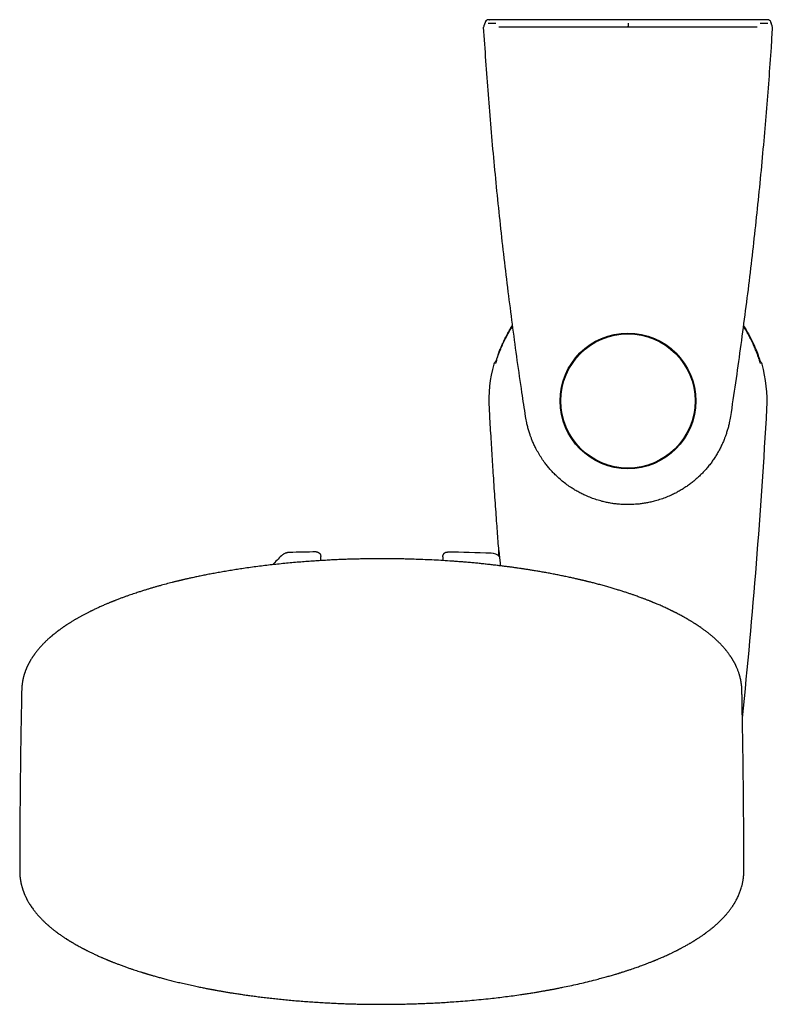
# Model space of a CAD drawing. Header units: millimetres. Extents: x 8 to 641, y 12 to 2274.
# Tile 15 of 32: x 285 to 384, y 937 to 1066. Entities that reach past the tile are written whole.
import ezdxf

# ---------------------------------------------------------------- set-up
doc = ezdxf.new("R2010")
doc.units = ezdxf.units.MM

msp = doc.modelspace()

# ---------------------------------------------------------------- linework, layer by layer
at = {"color": 7, "linetype": 'Continuous', "lineweight": 30}
for p, q in [((346.29, 1065.78), (346.14, 1065.34)), ((346.19, 1065.48), (346.14, 1065.34)), ((346.29, 1065.78), (346.28, 1065.77)), ((346.83, 1066.12), (346.89, 1066.13)), ((359.13, 1065.16), (348.11, 1065.17)), ((365.04, 1065.16), (359.13, 1065.16)), ((370.96, 1065.16), (365.04, 1065.16)), ((381.98, 1065.17), (370.96, 1065.16)), ((383.85, 1065.65), (383.8, 1065.78)), ((383.95, 1065.34), (383.8, 1065.78)), ((347.7, 1021.33), (347.68, 1021.27)), ((347.45, 1020.97), (347.45, 1020.97)), ((382.64, 1020.97), (382.64, 1020.97)), ((346.84, 1015.12), (346.84, 1015.12)), ((324.74, 995.21), (324.74, 995.75)), ((340.74, 995.72), (340.74, 995.21)), ((285.26, 954.67), (285.26, 954.64)), ((380.23, 954.64), (380.23, 954.67))]:
    msp.add_line(p, q, dxfattribs=at)
for radius in [8.9, 8.8]:
    msp.add_circle((365.04, 1016.14), radius, dxfattribs=at)
for centre, radius, start, end in [((346.61, 1065.18), 0.5, 161.3075, 183.5677), ((346.61, 1065.18), 0.5, 161.2867, 183.5677), ((346.76, 1065.62), 0.5, 89.9783, 161.2711), ((346.76, 1065.62), 0.5, 126.9078, 161.2714), ((383.33, 1065.62), 0.5, 18.7299, 90.0217), ((383.33, 1065.62), 0.5, 18.7304, 57.273), ((383.48, 1065.18), 0.5, 356.4323, 18.7129), ((383.48, 1065.18), 0.5, 356.4323, 18.6905), ((347.93, 1020.84), 0.5, 112.2261, 164.6169), ((382.16, 1020.84), 0.5, 15.388, 67.6877), ((365.04, 1016.14), 18.25, 164.6448, 183.2074), ((365.04, 1016.14), 18.25, 356.7926, 15.3552), ((-499.91, 1064.61), 884.56, 354.15843, 356.79257), ((332.74, 982.14), 19, 133.8657, 138.7119), ((332.01, 496.41), 500, 90.903, 91.3024), ((332.01, 496.41), 500, 88.2697, 88.9295), ((347.06, 994.58), 1.6, 45.4316, 88.2697)]:
    msp.add_arc(centre, radius, start, end, dxfattribs=at)
for points, knots in [([(351.61, 1014.08), (351.45, 1015.13), (351.08, 1017.59), (350.52, 1021.46), (349.95, 1025.69), (349.4, 1029.97), (348.87, 1034.31), (348.37, 1038.71), (347.91, 1043.1), (347.48, 1047.5), (347.09, 1051.91), (346.73, 1056.32), (346.4, 1060.73), (346.21, 1063.68), (346.11, 1065.15)], [0, 0, 0, 0, 0.06227, 0.145304, 0.228338, 0.311372, 0.397408, 0.483446, 0.569485, 0.655521, 0.741639, 0.82776, 0.913881, 1, 1, 1, 1]), ([(346.78, 1066.12), (346.78, 1066.12), (346.76, 1066.12), (346.75, 1066.12), (346.73, 1066.12), (346.71, 1066.12), (346.69, 1066.12), (346.67, 1066.11), (346.63, 1066.1), (346.59, 1066.09), (346.56, 1066.08), (346.55, 1066.07)], [0, 0, 0, 0, 0.138548, 0.318645, 0.446478, 0.530226, 0.605508, 0.679972, 0.766181, 0.875805, 1, 1, 1, 1]), ([(346.83, 1066.12), (346.83, 1066.12), (346.81, 1066.12), (346.78, 1066.12), (346.76, 1066.12), (346.73, 1066.12), (346.71, 1066.12), (346.7, 1066.12), (346.69, 1066.12), (346.69, 1066.12)], [0, 0, 0, 0, 0.06583, 0.356938, 0.67858, 0.819865, 0.910838, 0.987062, 1, 1, 1, 1]), ([(346.71, 1065.68), (346.73, 1065.68), (346.76, 1065.68), (346.85, 1065.68), (346.97, 1065.67), (347.12, 1065.67), (347.29, 1065.67), (347.45, 1065.67), (347.59, 1065.67), (347.67, 1065.67), (347.72, 1065.67)], [0, 0, 0, 0, 0.065215, 0.214108, 0.358942, 0.50796, 0.653063, 0.802359, 0.900548, 1, 1, 1, 1]), ([(346.82, 1066.12), (346.81, 1066.12), (346.8, 1066.12), (346.79, 1066.12), (346.79, 1066.12)], [0, 0, 0, 0, 0.48501, 1, 1, 1, 1]), ([(347.8, 1066.13), (347.75, 1066.13), (347.63, 1066.13), (347.46, 1066.13), (347.3, 1066.13), (347.16, 1066.13), (347.03, 1066.13), (346.93, 1066.13), (346.86, 1066.12), (346.84, 1066.12), (346.84, 1066.12)], [0, 0, 0, 0, 0.137454, 0.278945, 0.416391, 0.557718, 0.697326, 0.840634, 0.986959, 1, 1, 1, 1]), ([(382.28, 1066.13), (381.02, 1066.13), (378.5, 1066.13), (374.71, 1066.13), (370.92, 1066.13), (367.59, 1066.13), (364.72, 1066.13), (362.3, 1066.13), (359.88, 1066.13), (357.47, 1066.13), (355.05, 1066.13), (352.64, 1066.13), (350.22, 1066.13), (348.61, 1066.13), (347.8, 1066.13)], [0, 0, 0, 0, 0.109831, 0.219669, 0.329528, 0.439395, 0.509466, 0.579539, 0.649617, 0.719697, 0.789769, 0.859843, 0.92992, 1, 1, 1, 1]), ([(365.06, 1065.67), (365.06, 1065.66), (365.05, 1065.66), (365.05, 1065.63), (365.05, 1065.58), (365.05, 1065.51), (365.05, 1065.41), (365.05, 1065.29), (365.04, 1065.21), (365.04, 1065.16)], [0, 0, 0, 0, 0.100903, 0.201181, 0.306253, 0.419762, 0.588051, 0.779949, 1, 1, 1, 1]), ([(383.97, 1065.15), (383.92, 1064.26), (383.77, 1061.96), (383.51, 1058.23), (383.17, 1053.98), (382.8, 1049.65), (382.39, 1045.26), (381.94, 1040.79), (381.45, 1036.33), (380.93, 1031.87), (380.37, 1027.42), (379.77, 1022.97), (379.15, 1018.52), (378.7, 1015.56), (378.48, 1014.08)], [0, 0, 0, 0, 0.051912, 0.1349453, 0.2179798, 0.3010132, 0.388342, 0.4756735, 0.5630051, 0.6503339, 0.7377491, 0.825167, 0.9125848, 1, 1, 1, 1]), ([(383.19, 1066.13), (383.19, 1066.13), (383.16, 1066.13), (383.07, 1066.13), (382.93, 1066.13), (382.77, 1066.13), (382.6, 1066.13), (382.44, 1066.13), (382.33, 1066.13), (382.28, 1066.13)], [0, 0, 0, 0, 0.036565, 0.214095, 0.384591, 0.55504, 0.715715, 0.876374, 1, 1, 1, 1]), ([(382.37, 1065.67), (382.44, 1065.67), (382.56, 1065.67), (382.74, 1065.67), (382.91, 1065.67), (383.07, 1065.67), (383.2, 1065.68), (383.3, 1065.68), (383.35, 1065.68), (383.37, 1065.68)], [0, 0, 0, 0, 0.149781, 0.299561, 0.449348, 0.599134, 0.748789, 0.898442, 1, 1, 1, 1]), ([(383.54, 1066.07), (383.53, 1066.08), (383.51, 1066.09), (383.48, 1066.1), (383.44, 1066.11), (383.42, 1066.11), (383.39, 1066.12), (383.38, 1066.12), (383.36, 1066.12), (383.35, 1066.12), (383.33, 1066.12), (383.3, 1066.12), (383.27, 1066.12), (383.23, 1066.12), (383.21, 1066.13), (383.2, 1066.13)], [0, 0, 0, 0, 0.02954, 0.094215, 0.149729, 0.195417, 0.235531, 0.276289, 0.322685, 0.382166, 0.468043, 0.618061, 0.787044, 0.947293, 1, 1, 1, 1]), ([(383.4, 1066.12), (383.4, 1066.12), (383.39, 1066.12), (383.38, 1066.12), (383.36, 1066.12), (383.35, 1066.12), (383.33, 1066.12), (383.3, 1066.12), (383.28, 1066.12), (383.26, 1066.12), (383.26, 1066.12)], [0, 0, 0, 0, 0.009323, 0.078034, 0.155617, 0.253937, 0.394138, 0.631659, 0.92068, 1, 1, 1, 1]), ([(348.16, 1022.64), (348.22, 1022.79), (348.34, 1023.08), (348.57, 1023.6), (348.85, 1024.19), (349.19, 1024.85), (349.54, 1025.46), (349.79, 1025.84), (349.91, 1026.02)], [0, 0, 0, 0, 0.126899, 0.253798, 0.446916, 0.640112, 0.833229, 1, 1, 1, 1]), ([(348.42, 1023.13), (348.51, 1023.35), (348.71, 1023.81), (349.05, 1024.48), (349.41, 1025.14), (349.7, 1025.63), (349.88, 1025.9), (349.92, 1025.96)], [0, 0, 0, 0, 0.232636, 0.466279, 0.699922, 0.936921, 1, 1, 1, 1]), ([(381.67, 1023.13), (381.57, 1023.35), (381.38, 1023.81), (381.04, 1024.48), (380.68, 1025.14), (380.39, 1025.63), (380.21, 1025.9), (380.17, 1025.96)], [0, 0, 0, 0, 0.2323098, 0.4656254, 0.698941, 0.935608, 1, 1, 1, 1]), ([(380.18, 1026.02), (380.3, 1025.83), (380.56, 1025.42), (380.93, 1024.78), (381.3, 1024.08), (381.63, 1023.37), (381.83, 1022.88), (381.93, 1022.64)], [0, 0, 0, 0, 0.17709, 0.380348, 0.586583, 0.792819, 1, 1, 1, 1]), ([(348.16, 1022.64), (348.13, 1022.56), (348.07, 1022.4), (347.99, 1022.17), (347.91, 1021.95), (347.84, 1021.74), (347.78, 1021.56), (347.73, 1021.41), (347.71, 1021.34), (347.7, 1021.32)], [0, 0, 0, 0, 0.153394, 0.307222, 0.460563, 0.613024, 0.765983, 0.91838, 1, 1, 1, 1]), ([(347.82, 1021.52), (347.82, 1021.54), (347.84, 1021.61), (347.89, 1021.74), (347.95, 1021.93), (348.03, 1022.14), (348.11, 1022.35), (348.2, 1022.59), (348.3, 1022.85), (348.38, 1023.03), (348.42, 1023.13)], [0, 0, 0, 0, 0.0406022, 0.1666895, 0.2924312, 0.424317, 0.5565873, 0.6885145, 0.8442503, 1, 1, 1, 1]), ([(382.29, 1021.48), (382.28, 1021.51), (382.25, 1021.59), (382.2, 1021.74), (382.13, 1021.93), (382.06, 1022.14), (381.98, 1022.35), (381.89, 1022.59), (381.79, 1022.85), (381.71, 1023.03), (381.67, 1023.13)], [0, 0, 0, 0, 0.073556, 0.195313, 0.316735, 0.444091, 0.571818, 0.699214, 0.8496, 1, 1, 1, 1]), ([(381.93, 1022.64), (381.96, 1022.56), (382.02, 1022.4), (382.1, 1022.17), (382.18, 1021.95), (382.25, 1021.74), (382.31, 1021.57), (382.34, 1021.47), (382.36, 1021.43)], [0, 0, 0, 0, 0.1726578, 0.3458034, 0.5184009, 0.6900079, 0.862176, 1, 1, 1, 1]), ([(347.82, 1021.53), (347.81, 1021.5), (347.79, 1021.44), (347.76, 1021.36), (347.74, 1021.29), (347.72, 1021.22), (347.7, 1021.16), (347.68, 1021.12), (347.67, 1021.08), (347.66, 1021.06), (347.66, 1021.05), (347.66, 1021.05), (347.66, 1021.05)], [0, 0, 0, 0, 0.103838, 0.222139, 0.339771, 0.456053, 0.570151, 0.680954, 0.774433, 0.861232, 0.939521, 1, 1, 1, 1]), ([(382.43, 1021.05), (382.43, 1021.05), (382.43, 1021.05), (382.43, 1021.06), (382.42, 1021.08), (382.41, 1021.1), (382.4, 1021.14), (382.38, 1021.19), (382.36, 1021.25), (382.34, 1021.32), (382.31, 1021.4), (382.3, 1021.46), (382.29, 1021.49)], [0, 0, 0, 0, 0.052069, 0.125405, 0.212216, 0.307165, 0.41019, 0.521006, 0.637257, 0.757295, 0.879914, 1, 1, 1, 1]), ([(382.41, 1021.27), (382.4, 1021.28), (382.39, 1021.31), (382.37, 1021.37), (382.36, 1021.42), (382.35, 1021.43)], [0, 0, 0, 0, 0.260873, 0.720326, 1, 1, 1, 1]), ([(346.82, 1015.12), (346.85, 1014.69), (346.9, 1013.75), (346.98, 1012.3), (347.08, 1010.77), (347.17, 1009.28), (347.26, 1007.82), (347.36, 1006.3), (347.46, 1004.74), (347.58, 1003.14), (347.69, 1001.58), (347.79, 1000.12), (347.89, 998.75), (347.99, 997.46), (348.06, 996.48), (348.11, 995.92), (348.12, 995.78)], [0, 0, 0, 0, 0.065508, 0.146026, 0.224923, 0.3022, 0.377858, 0.451896, 0.537077, 0.620009, 0.700692, 0.779126, 0.847256, 0.913594, 0.978139, 1, 1, 1, 1]), ([(378.48, 1014.08), (378.46, 1013.94), (378.41, 1013.68), (378.32, 1013.24), (378.21, 1012.76), (378.07, 1012.25), (377.92, 1011.77), (377.76, 1011.35), (377.6, 1010.92), (377.39, 1010.45), (377.15, 1009.95), (376.88, 1009.45), (376.59, 1008.96), (376.27, 1008.47), (375.94, 1008), (375.58, 1007.54), (375.2, 1007.1), (374.82, 1006.69), (374.41, 1006.29), (374, 1005.91), (373.56, 1005.54), (373.1, 1005.19), (372.63, 1004.86), (372.14, 1004.54), (371.64, 1004.25), (371.14, 1003.98), (370.57, 1003.71), (369.92, 1003.45), (369.2, 1003.19), (368.53, 1003), (367.9, 1002.85), (367.33, 1002.74), (366.77, 1002.65), (366.14, 1002.59), (365.45, 1002.55), (364.68, 1002.54), (363.98, 1002.58), (363.34, 1002.65), (362.77, 1002.73), (362.21, 1002.84), (361.6, 1002.99), (360.93, 1003.18), (360.21, 1003.43), (359.55, 1003.7), (358.97, 1003.97), (358.46, 1004.24), (357.97, 1004.53), (357.44, 1004.87), (356.87, 1005.27), (356.27, 1005.75), (355.75, 1006.22), (355.29, 1006.67), (354.9, 1007.09), (354.53, 1007.53), (354.14, 1008.02), (353.73, 1008.59), (353.33, 1009.24), (352.99, 1009.85), (352.71, 1010.43), (352.5, 1010.91), (352.33, 1011.34), (352.18, 1011.76), (352.02, 1012.23), (351.88, 1012.75), (351.77, 1013.23), (351.68, 1013.67), (351.63, 1013.94), (351.61, 1014.08)], [0, 0, 0, 0, 0.010381, 0.020762, 0.0347236, 0.0486908, 0.0626525, 0.0732189, 0.0837854, 0.098386, 0.1129866, 0.1276886, 0.1423906, 0.1574125, 0.1724344, 0.1875668, 0.2026992, 0.2172997, 0.2319003, 0.2466022, 0.2613042, 0.276326, 0.2913479, 0.3064803, 0.3216127, 0.3362128, 0.3508129, 0.3706218, 0.3904463, 0.4102552, 0.4253872, 0.4405191, 0.4551189, 0.4697186, 0.489527, 0.5093511, 0.5291595, 0.544291, 0.5594226, 0.5740222, 0.5886218, 0.60843, 0.6282539, 0.648062, 0.6631934, 0.6783248, 0.6929246, 0.7075243, 0.7273327, 0.7471567, 0.7669651, 0.7820966, 0.7972281, 0.8118282, 0.8264284, 0.8462372, 0.8660617, 0.8858705, 0.9010024, 0.9161343, 0.9265251, 0.9369158, 0.9508909, 0.9648714, 0.9788465, 0.9894232, 1, 1, 1, 1]), ([(379.99, 978.09), (379.99, 978.14), (379.99, 978.23), (379.98, 978.34), (379.98, 978.42), (379.97, 978.49), (379.97, 978.55), (379.97, 978.61), (379.96, 978.67), (379.96, 978.72), (379.95, 978.79), (379.94, 978.86), (379.93, 978.93), (379.93, 978.99), (379.92, 979.05), (379.91, 979.09), (379.91, 979.14), (379.9, 979.19), (379.89, 979.24), (379.88, 979.31), (379.87, 979.37), (379.86, 979.44), (379.85, 979.49), (379.84, 979.54), (379.83, 979.59), (379.82, 979.64), (379.8, 979.7), (379.79, 979.77), (379.77, 979.84), (379.75, 979.91), (379.74, 979.97), (379.72, 980.03), (379.71, 980.08), (379.69, 980.13), (379.68, 980.17), (379.67, 980.2), (379.64, 980.3), (379.6, 980.44), (379.53, 980.63), (379.47, 980.8), (379.4, 980.97), (379.33, 981.14), (379.27, 981.27), (379.23, 981.37), (379.19, 981.45), (379.15, 981.53), (379.11, 981.61), (379.06, 981.7), (379.02, 981.79), (378.97, 981.87), (378.94, 981.93), (378.91, 981.99), (378.87, 982.05), (378.83, 982.12), (378.79, 982.19), (378.74, 982.27), (378.69, 982.35), (378.63, 982.44), (378.58, 982.53), (378.52, 982.61), (378.47, 982.69), (378.41, 982.78), (378.33, 982.9), (378.22, 983.04), (378.11, 983.19), (378.01, 983.32), (377.92, 983.43), (377.86, 983.5), (377.79, 983.58), (377.73, 983.66), (377.65, 983.75), (377.57, 983.84), (377.49, 983.93), (377.4, 984.03), (377.31, 984.13), (377.21, 984.23), (377.12, 984.33), (377.02, 984.43), (376.91, 984.54), (376.78, 984.66), (376.64, 984.79), (376.49, 984.93), (376.36, 985.05), (376.24, 985.15), (376.13, 985.24), (376.02, 985.34), (375.89, 985.45), (375.73, 985.58), (375.56, 985.72), (375.38, 985.85), (375.22, 985.98), (375.05, 986.1), (374.88, 986.23), (374.68, 986.36), (374.51, 986.48), (374.38, 986.58), (374.28, 986.64), (374.19, 986.7), (374.12, 986.75), (374.06, 986.79), (373.99, 986.83), (373.92, 986.88), (373.83, 986.93), (373.74, 986.99), (373.63, 987.06), (373.51, 987.14), (373.39, 987.21), (373.29, 987.28), (373.19, 987.33), (373.09, 987.39), (373, 987.44), (372.92, 987.49), (372.87, 987.52), (372.83, 987.55), (372.8, 987.57), (372.76, 987.58), (372.73, 987.6), (372.68, 987.63), (372.61, 987.67), (372.51, 987.73), (372.4, 987.79), (372.28, 987.86), (372.11, 987.95), (371.9, 988.06), (371.64, 988.2), (371.43, 988.31), (371.27, 988.39), (371.17, 988.44), (371.08, 988.49), (371, 988.53), (370.94, 988.56), (370.89, 988.58), (370.83, 988.61), (370.76, 988.64), (370.68, 988.68), (370.57, 988.74), (370.45, 988.79), (370.28, 988.87), (370.06, 988.98), (369.8, 989.1), (369.52, 989.22), (369.25, 989.34), (369.01, 989.45), (368.8, 989.53), (368.64, 989.6), (368.49, 989.66), (368.37, 989.71), (368.28, 989.75), (368.2, 989.78), (368.12, 989.81), (368.03, 989.85), (367.91, 989.9), (367.77, 989.96), (367.62, 990.01), (367.47, 990.07), (367.32, 990.13), (367.17, 990.19), (367.03, 990.24), (366.76, 990.34), (366.38, 990.48), (365.91, 990.65), (365.47, 990.8), (365.05, 990.94), (364.61, 991.09), (364.14, 991.24), (363.64, 991.39), (363.11, 991.55), (362.54, 991.72), (362.06, 991.86), (361.65, 991.97), (361.35, 992.05), (361.05, 992.13), (360.77, 992.2), (360.51, 992.27), (360.27, 992.33), (360.04, 992.39), (359.85, 992.44), (359.67, 992.48), (359.52, 992.52), (359.39, 992.55), (359.27, 992.58), (359.17, 992.6), (359.09, 992.62), (359.02, 992.64), (358.95, 992.65), (358.87, 992.67), (358.76, 992.7), (358.63, 992.73), (358.46, 992.77), (358.27, 992.81), (358.05, 992.86), (357.8, 992.92), (357.53, 992.98), (357.22, 993.04), (356.91, 993.11), (356.6, 993.17), (356.3, 993.23), (356, 993.3), (355.69, 993.36), (355.27, 993.44), (354.74, 993.54), (354.11, 993.65), (353.51, 993.76), (352.94, 993.86), (352.41, 993.94), (351.91, 994.02), (351.45, 994.09), (351.03, 994.16), (350.61, 994.22), (350.19, 994.28), (349.72, 994.34), (349.23, 994.41), (348.7, 994.47), (348.15, 994.54), (347.56, 994.61), (346.94, 994.68), (346.31, 994.75), (345.68, 994.82), (345.04, 994.88), (344.38, 994.94), (343.7, 995), (343.02, 995.05), (342.35, 995.1), (341.5, 995.16), (340.49, 995.23), (339.31, 995.29), (338.14, 995.34), (336.98, 995.38), (335.97, 995.41), (335.1, 995.43), (334.38, 995.44), (333.68, 995.45), (333.01, 995.45), (332.35, 995.45), (331.68, 995.44), (331, 995.44), (330.3, 995.43), (329.64, 995.41), (329.01, 995.4), (328.39, 995.38), (327.75, 995.36), (327.07, 995.33), (326.34, 995.3), (325.55, 995.25), (324.73, 995.21), (323.89, 995.15), (323.01, 995.09), (322.11, 995.02), (321.18, 994.94), (320.25, 994.86), (319.3, 994.76), (318.36, 994.66), (317.42, 994.55), (316.48, 994.44), (315.53, 994.31), (314.64, 994.18), (313.8, 994.06), (313.02, 993.93), (312.24, 993.8), (311.48, 993.67), (310.75, 993.54), (310.07, 993.41), (309.41, 993.28), (308.8, 993.16), (308.22, 993.03), (307.76, 992.93), (307.43, 992.86), (307.19, 992.81), (306.98, 992.76), (306.79, 992.71), (306.64, 992.68), (306.53, 992.65), (306.45, 992.63), (306.38, 992.62), (306.31, 992.6), (306.21, 992.58), (306.09, 992.55), (305.95, 992.51), (305.78, 992.47), (305.61, 992.43), (305.43, 992.38), (305.04, 992.29), (304.44, 992.13), (303.78, 991.95), (303.26, 991.81), (302.86, 991.69), (302.46, 991.57), (302.03, 991.45), (301.6, 991.31), (301.14, 991.17), (300.72, 991.03), (300.33, 990.9), (299.97, 990.78), (299.61, 990.66), (299.23, 990.52), (298.83, 990.38), (298.42, 990.23), (298.09, 990.1), (297.85, 990.01), (297.72, 989.95), (297.61, 989.91), (297.53, 989.88), (297.47, 989.85), (297.42, 989.83), (297.36, 989.81), (297.28, 989.78), (297.18, 989.74), (297.06, 989.69), (296.92, 989.63), (296.76, 989.56), (296.57, 989.48), (296.35, 989.39), (296.11, 989.28), (295.87, 989.18), (295.65, 989.07), (295.43, 988.97), (295.22, 988.88), (295.05, 988.8), (294.91, 988.73), (294.78, 988.67), (294.67, 988.61), (294.55, 988.56), (294.44, 988.5), (294.32, 988.44), (294.18, 988.37), (294.02, 988.29), (293.85, 988.2), (293.67, 988.11), (293.5, 988.01), (293.33, 987.92), (293.17, 987.83), (293.02, 987.75), (292.87, 987.67), (292.74, 987.59), (292.63, 987.53), (292.51, 987.46), (292.39, 987.38), (292.25, 987.3), (292.09, 987.2), (291.94, 987.11), (291.8, 987.02), (291.68, 986.95), (291.56, 986.87), (291.45, 986.8), (291.37, 986.75), (291.31, 986.71), (291.27, 986.68), (291.23, 986.65), (291.18, 986.62), (291.11, 986.58), (291.04, 986.53), (290.96, 986.47), (290.87, 986.41), (290.77, 986.33), (290.66, 986.26), (290.55, 986.18), (290.45, 986.11), (290.36, 986.04), (290.3, 985.99), (290.25, 985.95), (290.21, 985.92), (290.17, 985.89), (290.12, 985.86), (290.07, 985.82), (290, 985.77), (289.93, 985.71), (289.85, 985.65), (289.77, 985.58), (289.69, 985.52), (289.61, 985.45), (289.53, 985.39), (289.45, 985.32), (289.38, 985.26), (289.32, 985.21), (289.27, 985.17), (289.23, 985.13), (289.18, 985.08), (289.12, 985.04), (289.05, 984.97), (288.96, 984.89), (288.85, 984.79), (288.74, 984.69), (288.63, 984.58), (288.52, 984.47), (288.41, 984.36), (288.3, 984.24), (288.19, 984.14), (288.1, 984.04), (288.02, 983.95), (287.93, 983.85), (287.84, 983.75), (287.76, 983.65), (287.67, 983.54), (287.58, 983.44), (287.5, 983.33), (287.41, 983.22), (287.32, 983.1), (287.24, 983), (287.18, 982.91), (287.13, 982.84), (287.08, 982.78), (287.04, 982.71), (286.99, 982.64), (286.94, 982.57), (286.89, 982.49), (286.83, 982.39), (286.76, 982.28), (286.69, 982.18), (286.64, 982.08), (286.59, 982), (286.55, 981.93), (286.52, 981.86), (286.49, 981.81), (286.46, 981.76), (286.43, 981.71), (286.4, 981.65), (286.37, 981.58), (286.34, 981.52), (286.31, 981.46), (286.29, 981.41), (286.27, 981.37), (286.24, 981.33), (286.22, 981.27), (286.19, 981.21), (286.16, 981.14), (286.13, 981.07), (286.1, 981), (286.08, 980.93), (286.05, 980.86), (286.01, 980.78), (285.98, 980.69), (285.95, 980.6), (285.92, 980.52), (285.89, 980.44), (285.87, 980.36), (285.84, 980.27), (285.81, 980.17), (285.78, 980.07), (285.75, 979.96), (285.72, 979.84), (285.69, 979.71), (285.66, 979.57), (285.64, 979.45), (285.62, 979.33), (285.6, 979.21), (285.58, 979.09), (285.57, 978.99), (285.56, 978.92), (285.55, 978.85), (285.54, 978.79), (285.54, 978.73), (285.53, 978.67), (285.53, 978.6), (285.52, 978.54), (285.52, 978.49), (285.52, 978.45), (285.51, 978.39), (285.51, 978.31), (285.51, 978.21), (285.51, 978.14), (285.5, 978.09)], [0, 0, 0, 0, 0.001445, 0.002689, 0.003739, 0.004662, 0.005491, 0.006233, 0.00707, 0.007886, 0.008815, 0.010006, 0.010945, 0.011928, 0.012787, 0.013517, 0.014124, 0.014775, 0.015688, 0.01676, 0.017814, 0.0187, 0.019597, 0.020327, 0.021104, 0.021933, 0.022816, 0.023845, 0.025067, 0.026018, 0.027059, 0.028083, 0.02893, 0.029599, 0.030131, 0.030739, 0.031454, 0.034761, 0.037587, 0.040229, 0.043236, 0.046022, 0.048581, 0.049849, 0.051073, 0.052331, 0.053787, 0.055447, 0.057016, 0.058288, 0.059272, 0.06023, 0.0613, 0.062466, 0.063727, 0.065142, 0.066754, 0.068158, 0.069684, 0.071301, 0.072726, 0.07389, 0.076215, 0.078926, 0.081725, 0.084489, 0.086106, 0.087578, 0.088939, 0.090412, 0.092036, 0.093812, 0.095653, 0.097386, 0.099403, 0.101268, 0.103144, 0.105055, 0.10703, 0.109621, 0.112303, 0.114944, 0.117524, 0.119434, 0.121229, 0.123075, 0.125082, 0.128024, 0.130904, 0.133676, 0.136239, 0.138717, 0.141419, 0.14432, 0.147359, 0.148932, 0.15036, 0.151572, 0.152568, 0.153419, 0.154341, 0.155348, 0.156554, 0.157863, 0.159328, 0.160992, 0.162854, 0.164054, 0.165323, 0.166663, 0.167926, 0.168936, 0.169692, 0.170174, 0.170516, 0.170908, 0.171355, 0.171859, 0.172896, 0.17411, 0.175503, 0.177072, 0.178771, 0.18176, 0.184949, 0.188338, 0.189523, 0.190727, 0.191816, 0.192731, 0.193472, 0.194037, 0.194546, 0.195365, 0.196381, 0.197594, 0.199003, 0.200551, 0.203514, 0.206347, 0.20955, 0.21257, 0.215406, 0.217378, 0.219137, 0.220681, 0.222009, 0.222902, 0.223662, 0.224387, 0.225314, 0.226624, 0.228147, 0.229677, 0.231198, 0.232708, 0.23421, 0.235702, 0.237207, 0.242065, 0.247117, 0.250947, 0.254913, 0.259088, 0.263474, 0.26807, 0.272877, 0.277895, 0.283123, 0.285816, 0.288527, 0.29109, 0.293485, 0.295714, 0.297775, 0.299668, 0.301394, 0.302772, 0.304021, 0.305141, 0.306133, 0.306992, 0.307693, 0.308229, 0.308645, 0.309328, 0.310235, 0.311366, 0.312721, 0.314299, 0.3161, 0.318125, 0.320374, 0.322846, 0.325541, 0.327816, 0.330228, 0.332704, 0.335127, 0.337496, 0.342677, 0.347578, 0.352198, 0.356538, 0.360598, 0.364312, 0.367756, 0.37093, 0.373835, 0.377059, 0.380486, 0.384124, 0.387973, 0.392032, 0.396301, 0.400782, 0.405472, 0.409864, 0.414425, 0.419156, 0.423981, 0.428773, 0.433529, 0.43825, 0.446573, 0.454784, 0.462883, 0.47087, 0.478744, 0.483839, 0.488819, 0.493632, 0.49828, 0.502761, 0.507076, 0.512123, 0.516922, 0.521472, 0.525774, 0.529972, 0.534349, 0.538914, 0.544153, 0.54962, 0.555314, 0.561235, 0.567385, 0.573762, 0.580332, 0.586993, 0.593738, 0.600567, 0.607356, 0.614227, 0.621179, 0.628213, 0.634088, 0.64002, 0.646007, 0.651909, 0.657545, 0.662912, 0.668012, 0.672969, 0.677643, 0.682035, 0.684007, 0.685917, 0.687739, 0.689314, 0.690614, 0.691415, 0.692058, 0.692547, 0.693125, 0.693932, 0.694968, 0.696155, 0.697546, 0.699074, 0.700605, 0.702138, 0.708993, 0.715866, 0.719379, 0.722898, 0.726529, 0.730351, 0.734365, 0.738572, 0.742972, 0.746226, 0.749578, 0.753036, 0.756693, 0.760577, 0.764689, 0.769027, 0.770634, 0.77199, 0.773095, 0.77395, 0.774554, 0.775006, 0.775581, 0.776296, 0.777395, 0.778714, 0.780255, 0.781954, 0.783642, 0.786343, 0.788994, 0.791596, 0.794149, 0.796626, 0.798922, 0.801025, 0.802543, 0.803946, 0.805292, 0.806598, 0.807893, 0.809344, 0.81098, 0.812912, 0.815026, 0.817158, 0.819276, 0.821379, 0.823468, 0.825421, 0.827257, 0.82892, 0.83041, 0.831733, 0.833442, 0.835351, 0.837471, 0.839833, 0.841442, 0.843147, 0.844899, 0.846401, 0.847604, 0.848345, 0.8489, 0.849474, 0.850206, 0.851096, 0.852143, 0.853348, 0.85465, 0.856276, 0.857889, 0.859488, 0.861073, 0.862595, 0.863511, 0.86427, 0.864872, 0.865458, 0.866174, 0.867019, 0.867994, 0.869217, 0.87057, 0.871905, 0.8732, 0.874456, 0.875855, 0.877201, 0.878463, 0.879525, 0.880375, 0.88107, 0.881888, 0.882856, 0.883976, 0.885821, 0.887779, 0.889802, 0.891891, 0.894043, 0.896246, 0.898491, 0.900588, 0.902444, 0.904058, 0.905951, 0.907862, 0.909799, 0.91171, 0.913639, 0.915624, 0.91778, 0.920003, 0.921911, 0.923549, 0.924542, 0.925701, 0.927019, 0.928337, 0.929585, 0.930764, 0.93258, 0.934533, 0.936629, 0.938161, 0.939593, 0.940844, 0.941912, 0.942799, 0.943537, 0.944428, 0.945472, 0.946668, 0.947845, 0.948823, 0.949602, 0.950202, 0.950912, 0.951821, 0.952909, 0.954127, 0.95526, 0.956286, 0.957462, 0.958585, 0.959934, 0.961499, 0.962979, 0.964274, 0.965383, 0.966793, 0.968194, 0.969635, 0.971266, 0.973159, 0.974872, 0.97688, 0.979287, 0.98131, 0.982766, 0.984768, 0.986912, 0.988151, 0.989278, 0.990319, 0.991033, 0.991878, 0.992852, 0.993816, 0.994674, 0.995405, 0.996009, 0.996681, 0.99757, 0.998676, 1, 1, 1, 1]), ([(320.65, 996.28), (320.6, 996.28), (320.51, 996.27), (320.38, 996.25), (320.28, 996.23), (320.19, 996.2), (320.11, 996.18), (320.01, 996.14), (319.9, 996.08), (319.79, 996.01), (319.68, 995.93), (319.62, 995.87), (319.58, 995.84)], [0, 0, 0, 0, 0.127106, 0.236099, 0.326055, 0.396437, 0.451982, 0.543408, 0.665976, 0.764614, 0.876216, 1, 1, 1, 1]), ([(324.13, 996.35), (324.14, 996.35), (324.19, 996.35), (324.27, 996.34), (324.37, 996.31), (324.46, 996.26), (324.55, 996.2), (324.62, 996.13), (324.67, 996.04), (324.71, 995.95), (324.74, 995.85), (324.74, 995.78), (324.74, 995.75)], [0, 0, 0, 0, 0.02811, 0.149527, 0.255851, 0.362175, 0.468484, 0.574793, 0.681094, 0.787396, 0.893698, 1, 1, 1, 1]), ([(340.74, 995.72), (340.75, 995.76), (340.75, 995.82), (340.78, 995.92), (340.82, 996.02), (340.87, 996.1), (340.94, 996.17), (341.02, 996.23), (341.11, 996.28), (341.22, 996.31), (341.3, 996.32), (341.35, 996.32), (341.36, 996.32)], [0, 0, 0, 0, 0.1045913, 0.2122158, 0.3168071, 0.424431, 0.5290297, 0.6366609, 0.741274, 0.8489202, 0.9719426, 1, 1, 1, 1]), ([(348.12, 995.78), (348.12, 995.81), (348.11, 995.92), (348.1, 996.07), (348.09, 996.23), (348.08, 996.33), (348.08, 996.37), (348.08, 996.37)], [0, 0, 0, 0, 0.1210956, 0.3973985, 0.673802, 0.9507884, 1, 1, 1, 1]), ([(348.09, 996.52), (348.09, 996.52), (348.09, 996.52), (348.09, 996.5), (348.1, 996.48), (348.1, 996.45), (348.11, 996.41), (348.11, 996.36), (348.12, 996.29), (348.13, 996.22), (348.14, 996.13), (348.15, 996.04), (348.16, 995.93), (348.17, 995.81), (348.19, 995.69), (348.2, 995.56), (348.22, 995.41), (348.23, 995.27), (348.24, 995.17), (348.25, 995.13)], [0, 0, 0, 0, 0.030458, 0.070151, 0.11834, 0.172561, 0.231224, 0.292769, 0.356124, 0.420648, 0.485708, 0.551064, 0.616917, 0.682964, 0.748889, 0.814602, 0.880939, 0.947277, 1, 1, 1, 1]), ([(348.25, 995.14), (348.25, 995.07), (348.27, 994.91), (348.29, 994.7), (348.3, 994.55), (348.31, 994.52)], [0, 0, 0, 0, 0.358583, 0.858718, 1, 1, 1, 1]), ([(285.5, 978.1), (285.5, 977.96), (285.5, 977.68), (285.47, 976.23), (285.42, 973.76), (285.37, 970.25), (285.32, 966.73), (285.29, 963.22), (285.26, 959.71), (285.25, 956.86), (285.25, 955.18), (285.25, 954.67)], [0, 0, 0, 0, 0.0179478, 0.0353181, 0.1852309, 0.3351447, 0.4850591, 0.634974, 0.7848892, 0.9348045, 1, 1, 1, 1]), ([(380.24, 954.67), (380.24, 955.29), (380.24, 957.08), (380.23, 960.03), (380.2, 963.55), (380.17, 967.06), (380.12, 970.57), (380.07, 973.58), (380.03, 975.76), (380.01, 976.96), (380, 977.63), (379.99, 977.96), (379.99, 978.1)], [0, 0, 0, 0, 0.079081, 0.228999, 0.378917, 0.528833, 0.678749, 0.828663, 0.914332, 0.957166, 0.98257, 1, 1, 1, 1]), ([(285.25, 954.67), (285.25, 954.62), (285.25, 954.53), (285.25, 954.41), (285.25, 954.33), (285.25, 954.26), (285.26, 954.2), (285.26, 954.15), (285.26, 954.09), (285.27, 954.02), (285.27, 953.94), (285.28, 953.86), (285.28, 953.78), (285.29, 953.7), (285.3, 953.6), (285.31, 953.52), (285.33, 953.44), (285.34, 953.37), (285.35, 953.31), (285.35, 953.26), (285.36, 953.21), (285.37, 953.16), (285.38, 953.11), (285.39, 953.04), (285.41, 952.96), (285.42, 952.89), (285.44, 952.83), (285.45, 952.77), (285.47, 952.71), (285.49, 952.63), (285.51, 952.54), (285.53, 952.45), (285.55, 952.38), (285.57, 952.32), (285.59, 952.27), (285.61, 952.2), (285.63, 952.14), (285.65, 952.07), (285.67, 952.01), (285.69, 951.96), (285.7, 951.92), (285.71, 951.88), (285.73, 951.84), (285.75, 951.79), (285.78, 951.71), (285.81, 951.63), (285.84, 951.55), (285.87, 951.49), (285.9, 951.42), (285.94, 951.32), (285.99, 951.21), (286.05, 951.09), (286.1, 950.99), (286.14, 950.9), (286.18, 950.82), (286.22, 950.74), (286.27, 950.66), (286.33, 950.54), (286.42, 950.38), (286.55, 950.17), (286.69, 949.95), (286.84, 949.73), (286.99, 949.52), (287.12, 949.35), (287.23, 949.21), (287.32, 949.09), (287.43, 948.97), (287.53, 948.84), (287.64, 948.72), (287.74, 948.61), (287.83, 948.5), (287.92, 948.41), (288.01, 948.31), (288.11, 948.21), (288.22, 948.1), (288.34, 947.98), (288.47, 947.86), (288.59, 947.74), (288.71, 947.63), (288.81, 947.54), (288.9, 947.46), (288.97, 947.4), (289.04, 947.34), (289.11, 947.27), (289.21, 947.19), (289.32, 947.1), (289.45, 946.99), (289.59, 946.88), (289.73, 946.77), (289.87, 946.66), (290.03, 946.54), (290.22, 946.4), (290.44, 946.24), (290.63, 946.11), (290.81, 945.98), (290.97, 945.87), (291.14, 945.76), (291.29, 945.66), (291.4, 945.59), (291.49, 945.54), (291.56, 945.49), (291.64, 945.44), (291.69, 945.41), (291.74, 945.38), (291.77, 945.36), (291.81, 945.34), (291.85, 945.31), (291.92, 945.27), (291.99, 945.22), (292.08, 945.17), (292.19, 945.11), (292.3, 945.04), (292.46, 944.95), (292.66, 944.83), (292.91, 944.69), (293.13, 944.57), (293.29, 944.48), (293.41, 944.42), (293.51, 944.37), (293.61, 944.32), (293.69, 944.28), (293.75, 944.24), (293.82, 944.21), (293.89, 944.17), (293.98, 944.13), (294.09, 944.07), (294.3, 943.97), (294.61, 943.81), (295.03, 943.62), (295.46, 943.41), (295.81, 943.26), (296.05, 943.15), (296.19, 943.09), (296.33, 943.03), (296.47, 942.97), (296.6, 942.92), (296.71, 942.87), (296.8, 942.83), (296.87, 942.81), (296.92, 942.78), (296.96, 942.77), (297, 942.76), (297.04, 942.74), (297.09, 942.72), (297.18, 942.68), (297.29, 942.64), (297.42, 942.59), (297.57, 942.53), (297.74, 942.46), (297.93, 942.38), (298.13, 942.31), (298.42, 942.2), (298.79, 942.06), (299.24, 941.9), (299.67, 941.75), (300.06, 941.62), (300.41, 941.5), (300.75, 941.39), (301.02, 941.31), (301.21, 941.25), (301.33, 941.21), (301.45, 941.17), (301.56, 941.14), (301.65, 941.11), (301.73, 941.08), (301.8, 941.06), (301.86, 941.05), (301.93, 941.03), (302.02, 941), (302.13, 940.96), (302.26, 940.92), (302.42, 940.88), (302.59, 940.83), (302.87, 940.75), (303.27, 940.63), (303.82, 940.48), (304.41, 940.32), (305.06, 940.16), (305.73, 939.99), (306.32, 939.85), (306.81, 939.74), (307.2, 939.65), (307.59, 939.56), (307.98, 939.48), (308.34, 939.4), (308.69, 939.33), (309.01, 939.26), (309.31, 939.2), (309.58, 939.15), (309.81, 939.1), (310.01, 939.06), (310.17, 939.03), (310.28, 939.01), (310.36, 939), (310.4, 938.99), (310.44, 938.98), (310.49, 938.97), (310.57, 938.96), (310.67, 938.94), (310.78, 938.92), (310.91, 938.9), (311.14, 938.85), (311.47, 938.79), (311.92, 938.72), (312.39, 938.64), (312.89, 938.55), (313.42, 938.47), (314, 938.38), (314.63, 938.29), (315.29, 938.19), (316, 938.1), (316.74, 938), (317.52, 937.91), (318.32, 937.81), (319.14, 937.73), (319.97, 937.64), (320.83, 937.56), (321.71, 937.48), (322.6, 937.41), (323.49, 937.35), (324.38, 937.29), (325.28, 937.24), (326.14, 937.19), (326.98, 937.15), (327.79, 937.12), (328.56, 937.09), (329.34, 937.07), (330.1, 937.05), (330.85, 937.04), (331.56, 937.03), (332.24, 937.03), (332.93, 937.03), (333.65, 937.03), (334.42, 937.04), (335.21, 937.05), (336.04, 937.07), (336.89, 937.09), (337.75, 937.12), (338.61, 937.16), (339.48, 937.2), (340.37, 937.24), (341.28, 937.3), (342.29, 937.37), (343.39, 937.45), (344.59, 937.55), (345.8, 937.67), (346.94, 937.79), (348, 937.91), (348.98, 938.03), (349.97, 938.16), (350.83, 938.28), (351.56, 938.39), (352.15, 938.48), (352.71, 938.57), (353.14, 938.64), (353.47, 938.7), (353.69, 938.74), (353.91, 938.78), (354.12, 938.81), (354.32, 938.85), (354.49, 938.88), (354.63, 938.9), (354.74, 938.92), (354.83, 938.94), (354.91, 938.96), (355, 938.97), (355.12, 938.99), (355.27, 939.02), (355.44, 939.05), (355.64, 939.09), (355.86, 939.14), (356.11, 939.19), (356.38, 939.24), (356.91, 939.35), (357.69, 939.51), (358.72, 939.74), (359.75, 939.99), (360.56, 940.19), (361.14, 940.34), (361.5, 940.44), (361.84, 940.53), (362.16, 940.62), (362.45, 940.7), (362.73, 940.78), (363, 940.86), (363.26, 940.93), (363.49, 941), (363.65, 941.05), (363.76, 941.08), (363.83, 941.1), (363.91, 941.13), (364.01, 941.16), (364.14, 941.2), (364.3, 941.25), (364.48, 941.31), (364.67, 941.37), (364.86, 941.43), (365.04, 941.49), (365.28, 941.57), (365.59, 941.67), (365.93, 941.79), (366.26, 941.9), (366.55, 942.01), (366.83, 942.11), (367.09, 942.21), (367.32, 942.29), (367.53, 942.37), (367.73, 942.45), (367.93, 942.53), (368.13, 942.61), (368.27, 942.66), (368.38, 942.71), (368.47, 942.74), (368.57, 942.79), (368.69, 942.83), (368.82, 942.89), (368.98, 942.96), (369.16, 943.03), (369.35, 943.11), (369.67, 943.25), (370.11, 943.45), (370.52, 943.64), (370.82, 943.78), (370.98, 943.86), (371.14, 943.94), (371.28, 944.01), (371.39, 944.06), (371.47, 944.1), (371.53, 944.13), (371.58, 944.16), (371.63, 944.19), (371.7, 944.22), (371.79, 944.27), (371.91, 944.33), (372.04, 944.4), (372.17, 944.47), (372.41, 944.6), (372.74, 944.78), (373.06, 944.97), (373.29, 945.1), (373.42, 945.18), (373.54, 945.25), (373.65, 945.31), (373.73, 945.36), (373.79, 945.4), (373.84, 945.43), (373.89, 945.47), (373.96, 945.51), (374.04, 945.56), (374.13, 945.62), (374.26, 945.7), (374.41, 945.8), (374.58, 945.91), (374.73, 946.01), (374.86, 946.1), (374.96, 946.18), (375.06, 946.24), (375.14, 946.3), (375.21, 946.35), (375.27, 946.4), (375.35, 946.46), (375.44, 946.52), (375.55, 946.61), (375.68, 946.71), (375.82, 946.81), (375.96, 946.93), (376.18, 947.11), (376.45, 947.34), (376.77, 947.62), (377.06, 947.89), (377.33, 948.15), (377.58, 948.42), (377.83, 948.69), (378.02, 948.91), (378.17, 949.09), (378.27, 949.22), (378.36, 949.34), (378.46, 949.46), (378.55, 949.59), (378.63, 949.71), (378.71, 949.82), (378.78, 949.92), (378.85, 950.03), (378.91, 950.13), (378.97, 950.22), (379.02, 950.29), (379.06, 950.37), (379.1, 950.44), (379.16, 950.54), (379.25, 950.7), (379.37, 950.92), (379.49, 951.17), (379.59, 951.41), (379.69, 951.64), (379.78, 951.88), (379.87, 952.13), (379.94, 952.36), (379.99, 952.56), (380.03, 952.71), (380.06, 952.87), (380.1, 953.02), (380.12, 953.17), (380.15, 953.31), (380.16, 953.42), (380.18, 953.5), (380.18, 953.56), (380.19, 953.63), (380.2, 953.7), (380.21, 953.77), (380.21, 953.84), (380.22, 953.9), (380.22, 953.96), (380.23, 954.02), (380.23, 954.09), (380.23, 954.16), (380.24, 954.22), (380.24, 954.28), (380.24, 954.35), (380.24, 954.43), (380.24, 954.54), (380.24, 954.62), (380.24, 954.67)], [0, 0, 0, 0, 0.001427, 0.002623, 0.003594, 0.004419, 0.00515, 0.005794, 0.006484, 0.007588, 0.008774, 0.009879, 0.010906, 0.012201, 0.01347, 0.014976, 0.015994, 0.017074, 0.018013, 0.018774, 0.019425, 0.020083, 0.020968, 0.022082, 0.023291, 0.024353, 0.025262, 0.026025, 0.027066, 0.028315, 0.029754, 0.031115, 0.03231, 0.033066, 0.033905, 0.034901, 0.036049, 0.037148, 0.038092, 0.038839, 0.039448, 0.040034, 0.040686, 0.041403, 0.042745, 0.044197, 0.045528, 0.046477, 0.047485, 0.048784, 0.051132, 0.05318, 0.054846, 0.05617, 0.057478, 0.058841, 0.060259, 0.061685, 0.064762, 0.0686, 0.07248, 0.076562, 0.080523, 0.0838, 0.085854, 0.088081, 0.090399, 0.092777, 0.095071, 0.097263, 0.099196, 0.100955, 0.10265, 0.104607, 0.106848, 0.109264, 0.111599, 0.113843, 0.115998, 0.117984, 0.119373, 0.120611, 0.121749, 0.123025, 0.124469, 0.126567, 0.128825, 0.131068, 0.133293, 0.135501, 0.137686, 0.141025, 0.144241, 0.147359, 0.149676, 0.151978, 0.154383, 0.157023, 0.158124, 0.159261, 0.160389, 0.161354, 0.162145, 0.16276, 0.1632, 0.16354, 0.164181, 0.165007, 0.166019, 0.167216, 0.168599, 0.170144, 0.171743, 0.174775, 0.177937, 0.181229, 0.182679, 0.184132, 0.185439, 0.186569, 0.187523, 0.188301, 0.188909, 0.189794, 0.190877, 0.192158, 0.193635, 0.198201, 0.202959, 0.20789, 0.212868, 0.214332, 0.215799, 0.217267, 0.218738, 0.220195, 0.22147, 0.222312, 0.223012, 0.223573, 0.223992, 0.224274, 0.224574, 0.225222, 0.226101, 0.227208, 0.228546, 0.230113, 0.231876, 0.233852, 0.235864, 0.237844, 0.242427, 0.246824, 0.251037, 0.254535, 0.25789, 0.261066, 0.264057, 0.265182, 0.266278, 0.267346, 0.268375, 0.269264, 0.269985, 0.270538, 0.270971, 0.271604, 0.272422, 0.273425, 0.274612, 0.275985, 0.277517, 0.279083, 0.283478, 0.288002, 0.293299, 0.298762, 0.304391, 0.310186, 0.313288, 0.316436, 0.319629, 0.322773, 0.325684, 0.328359, 0.331007, 0.333373, 0.335459, 0.337263, 0.338785, 0.340027, 0.340987, 0.341439, 0.341783, 0.342023, 0.342355, 0.342931, 0.343733, 0.344683, 0.345649, 0.346627, 0.349893, 0.353297, 0.356839, 0.36057, 0.364543, 0.368902, 0.373519, 0.378394, 0.383527, 0.388919, 0.39457, 0.400478, 0.406122, 0.411982, 0.418059, 0.424339, 0.430546, 0.436574, 0.442948, 0.449109, 0.455059, 0.460797, 0.466322, 0.471636, 0.476738, 0.482105, 0.487217, 0.492072, 0.496671, 0.501014, 0.50608, 0.511328, 0.516759, 0.522373, 0.52817, 0.534149, 0.539955, 0.545923, 0.552053, 0.558346, 0.564795, 0.573013, 0.581396, 0.589944, 0.598658, 0.605621, 0.612687, 0.619855, 0.627113, 0.631661, 0.63601, 0.640162, 0.644116, 0.645865, 0.647571, 0.649237, 0.65086, 0.652373, 0.653683, 0.654733, 0.655602, 0.656291, 0.656836, 0.657494, 0.658419, 0.659546, 0.660875, 0.662405, 0.664138, 0.666073, 0.668209, 0.670474, 0.678651, 0.686959, 0.695398, 0.703968, 0.707199, 0.710319, 0.713248, 0.715986, 0.718533, 0.72089, 0.723422, 0.72569, 0.727694, 0.729468, 0.730076, 0.730654, 0.731332, 0.732272, 0.733476, 0.734944, 0.736569, 0.738353, 0.740101, 0.741804, 0.743461, 0.746995, 0.750303, 0.753383, 0.756236, 0.759001, 0.761513, 0.763782, 0.76587, 0.767787, 0.77004, 0.771999, 0.773666, 0.774527, 0.775424, 0.776433, 0.777619, 0.779053, 0.780702, 0.782591, 0.784719, 0.786977, 0.792871, 0.798977, 0.800939, 0.802923, 0.804798, 0.806397, 0.807719, 0.808609, 0.809307, 0.809813, 0.810361, 0.811167, 0.812231, 0.813781, 0.815392, 0.817013, 0.818644, 0.82399, 0.829424, 0.83115, 0.832885, 0.834548, 0.835969, 0.837141, 0.837825, 0.838413, 0.839135, 0.840039, 0.841125, 0.842393, 0.84384, 0.846482, 0.848915, 0.85114, 0.852872, 0.854445, 0.855837, 0.857045, 0.85807, 0.859044, 0.86017, 0.861448, 0.863272, 0.865338, 0.867585, 0.869932, 0.872379, 0.878401, 0.883776, 0.889035, 0.894275, 0.899308, 0.904282, 0.909591, 0.911987, 0.914218, 0.916467, 0.918702, 0.920969, 0.92337, 0.925031, 0.926812, 0.928734, 0.930797, 0.932149, 0.933466, 0.934741, 0.935964, 0.937051, 0.940122, 0.944168, 0.948364, 0.952429, 0.956076, 0.959831, 0.963596, 0.968292, 0.970484, 0.972853, 0.975416, 0.977731, 0.979969, 0.98208, 0.984148, 0.984875, 0.985702, 0.986657, 0.987738, 0.988923, 0.989946, 0.990761, 0.991471, 0.992321, 0.99332, 0.994302, 0.995169, 0.995923, 0.996609, 0.997516, 0.998646, 1, 1, 1, 1])]:
    msp.add_open_spline(points, degree=3, knots=knots, dxfattribs=at)

doc.saveas('drawing.dxf')
